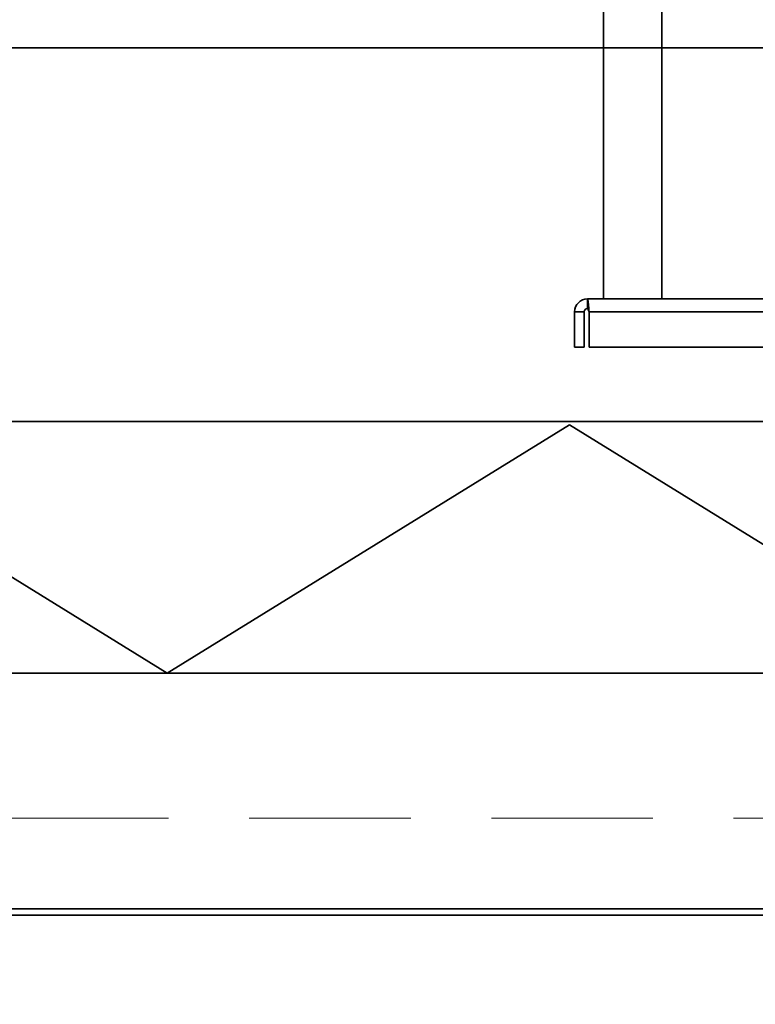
# Model space of a CAD drawing. Header units: millimetres. Extents: x -1465 to 393277, y -3788 to 454312.
# Tile 81 of 256: x 18986 to 19214, y 11421 to 11726. Entities that reach past the tile are written whole.
import ezdxf

# ---------------------------------------------------------------- set-up
doc = ezdxf.new("R2010")
doc.units = ezdxf.units.MM
doc.header["$XCLIPFRAME"] = 2
doc.linetypes.add('DASHED', pattern=[0.75, 0.5, -0.25])
for name, color, linetype in [('AHU03-3-68634OBJ', 8, 'Continuous'), ('AHU03-3-68635OBJ', 8, 'Continuous'), ('Konstrukcja - Siatka mod', 8, 'Continuous'), ('kontury', 8, 'Continuous')]:
    doc.layers.add(name, color=color, linetype=linetype)
picture_1 = doc.add_image_def('image1.bmp', size_in_pixel=(951, 911))

msp = doc.modelspace()

# ---------------------------------------------------------------- linework, layer by layer
at = {"color": 8, "linetype": 'Continuous', "lineweight": 35, "ltscale": 100}
for p, q in [((19294.07, 11717.63), (17911.76, 11717.63)), ((17911.76, 11450.8), (19728.76, 11450.8)), ((17911.76, 11448.8), (19728.76, 11448.8)), ((17911.76, 11448.8), (19728.76, 11448.8))]:
    msp.add_line(p, q, dxfattribs=at)
at = {"color": 8, "linetype": 'Continuous', "lineweight": 35, "ltscale": 100, "flags": 128}
msp.add_lwpolyline([(17894.76, 11440.19), (17894.76, 11448.8), (19745.76, 11448.8), (19745.76, 11440.19)], dxfattribs=at)
at = {"layer": 'AHU03-3-68634OBJ', "color": 8, "linetype": 'Continuous', "lineweight": 35, "ltscale": 100}
for p, q in [((19162.24, 11639.83), (19162.24, 11636.83)), ((19430.24, 11639.83), (19162.24, 11639.83)), ((19162.66, 11636.86), (19162.69, 11636.45)), ((19162.69, 11636.45), (19162.74, 11635.83)), ((19158.24, 11635.83), (19158.24, 11624.83)), ((19158.24, 11635.83), (19161.24, 11635.83)), ((19161.24, 11635.83), (19161.24, 11624.83)), ((19162.74, 11635.83), (19162.74, 11624.83)), ((19429.74, 11635.83), (19162.74, 11635.83)), ((19158.24, 11624.83), (19161.24, 11624.83)), ((19429.74, 11624.83), (19162.74, 11624.83))]:
    msp.add_line(p, q, dxfattribs=at)
at = {"layer": 'AHU03-3-68634OBJ', "color": 8, "linetype": 'Continuous', "lineweight": 35, "ltscale": 100, "flags": 128}
for points in [[(19162.24, 11639.83), (19162.29, 11639.77), (19162.35, 11639.61), (19162.4, 11639.35), (19162.45, 11639), (19162.55, 11638.05), (19162.66, 11636.86)], [(19162.24, 11636.83), (19162.37, 11636.75), (19162.49, 11636.53), (19162.74, 11635.83)]]:
    msp.add_lwpolyline(points, dxfattribs=at)
at = {"layer": 'AHU03-3-68634OBJ', "color": 8, "linetype": 'Continuous', "lineweight": 35, "ltscale": 100}
for radius in [4, 1]:
    msp.add_arc((19162.24, 11635.83), radius, 90, 180, dxfattribs=at)
at = {"layer": 'AHU03-3-68635OBJ', "color": 8, "linetype": 'Continuous', "lineweight": 35, "ltscale": 100}
for p, q in [((19167.24, 11852.8), (19167.24, 11639.83)), ((19185.24, 11852.8), (19185.24, 11639.83))]:
    msp.add_line(p, q, dxfattribs=at)
at = {"layer": 'Konstrukcja - Siatka mod', "color": 8, "linetype": 'DASHED', "lineweight": 13, "ltscale": 100}
msp.add_line((9382.46, 11478.87), (38827.02, 11478.87), dxfattribs=at)
at = {"layer": 'kontury', "color": 8, "linetype": 'Continuous', "lineweight": 35, "ltscale": 100}
for p, q in [((17911.76, 11601.8), (19728.76, 11601.8)), ((18907.38, 11600.85), (19032.03, 11523.8)), ((19032.03, 11523.8), (19156.67, 11600.85)), ((19156.67, 11600.85), (19281.31, 11523.8)), ((19728.76, 11523.8), (17911.76, 11523.8))]:
    msp.add_line(p, q, dxfattribs=at)

# ---------------------------------------------------------------- pictures from other files: only their frames are drawn
at = {"color": 8, "lineweight": 13}
image = msp.add_image(picture_1, insert=(17864.13, 12545.82), size_in_units=(1986.02, 1904.63), rotation=-90, dxfattribs=at)
image.set_boundary_path([(-0.5, -0.5), (950.5, 910.5)])

doc.saveas('drawing.dxf')
